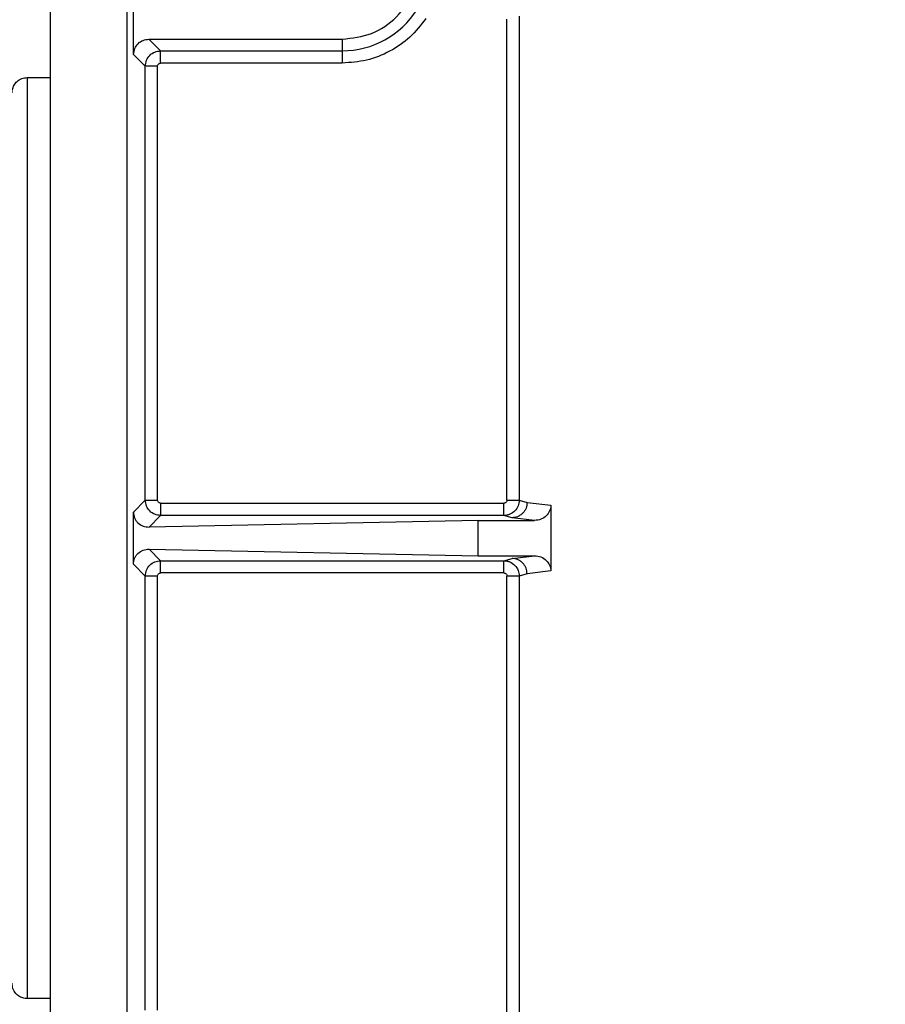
# Model space of a CAD drawing. Header units: inches. Extents: x 170 to 312, y 215 to 248.
# Tile 115 of 256: x 206.606 to 206.744, y 224.417 to 224.575. Entities that reach past the tile are written whole.
import ezdxf

# ---------------------------------------------------------------- set-up
doc = ezdxf.new("R2010")
doc.units = ezdxf.units.IN
doc.header["$LTSCALE"] = 0.25
doc.header["$MEASUREMENT"] = 0
doc.layers.add('ANNOTATIONS', color=1, linetype='Continuous')
doc.layers.add('STANDARD MOTOR RH', color=7, linetype='Continuous')
doc.styles.add('ARIAL', font='arial.ttf', dxfattribs={"height": 0.09375})
doc.dimstyles.new('STANDARD$0', dxfattribs={"dimtxt": 0.09375, "dimasz": 0.09375, "dimexe": 0.03125, "dimexo": 0.046875, "dimgap": 0.09, "dimtad": 0, "dimtih": 1, "dimtoh": 1, "dimdec": 4, "dimzin": 0, "dimdsep": 46, "dimtxsty": 'ARIAL', "dimcen": 0.09, "dimadec": 0, "dimazin": 0, "dimtfac": 1, "dimtdec": 4, "dimtofl": 0, "dimtmove": 0, "dimatfit": 1, "dimfxl": 1, "dimtolj": 1, "dimtzin": 0, "dimarcsym": 0})

# ---------------------------------------------------------------- blocks, each defined once
blk = doc.blocks.new('*D180')
at = {"layer": 'ANNOTATIONS', "color": 0, "lineweight": -2, "transparency": 16777216}
for p, q in [((205.9633579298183, 223.5853893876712), (205.9633579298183, 225.1525490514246)), ((207.0569764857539, 224.5784115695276), (207.0569764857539, 225.1525490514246)), ((206.0571079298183, 225.1212990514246), (206.2250572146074, 225.1212990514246)), ((206.9632264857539, 225.1212990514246), (206.7952772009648, 225.1212990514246))]:
    blk.add_line(p, q, dxfattribs=at)
at = {"layer": 'ANNOTATIONS', "color": 0, "transparency": 16777216}
for points in [[(206.0571079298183, 225.1369240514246), (206.0571079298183, 225.1056740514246), (205.9633579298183, 225.1212990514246)], [(206.9632264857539, 225.1369240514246), (206.9632264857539, 225.1056740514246), (207.0569764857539, 225.1212990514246)]]:
    blk.add_solid(points, dxfattribs=at)
at = {"layer": 'defpoints', "color": 0, "transparency": 16777216}
for p in [(205.9633579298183, 225.1212990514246), (207.0569764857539, 224.5315365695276), (205.9633579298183, 223.5385143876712)]:
    blk.add_point(p, dxfattribs=at)
at = {"layer": 'ANNOTATIONS', "color": 0, "transparency": 16777216, "insert": (206.5101672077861, 225.1212990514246), "char_height": 0.09375, "attachment_point": 5, "style": 'ARIAL'}
blk.add_mtext('\\A1;17 3/8"', dxfattribs=at)
blk = doc.blocks.new('*D165')
at = {"layer": 'ANNOTATIONS', "color": 0, "lineweight": -2, "transparency": 16777216}
for p, q in [((205.9633591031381, 223.5853893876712), (205.9633591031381, 225.5862628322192)), ((207.1867319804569, 225.0116590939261), (207.1867319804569, 225.5862628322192)), ((206.0571091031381, 225.5550128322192), (206.3939494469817, 225.5550128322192)), ((207.0929819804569, 225.5550128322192), (206.7561416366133, 225.5550128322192))]:
    blk.add_line(p, q, dxfattribs=at)
at = {"layer": 'ANNOTATIONS', "color": 0, "transparency": 16777216}
for points in [[(206.0571091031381, 225.5706378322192), (206.0571091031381, 225.5393878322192), (205.9633591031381, 225.5550128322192)], [(207.0929819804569, 225.5706378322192), (207.0929819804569, 225.5393878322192), (207.1867319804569, 225.5550128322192)]]:
    blk.add_solid(points, dxfattribs=at)
at = {"layer": 'defpoints', "color": 0, "transparency": 16777216}
for p in [(207.1867319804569, 225.5550128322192), (207.1867319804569, 224.9647840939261), (205.9633591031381, 223.5385143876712)]:
    blk.add_point(p, dxfattribs=at)
at = {"layer": 'ANNOTATIONS', "color": 0, "transparency": 16777216, "insert": (206.5750455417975, 225.5550128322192), "char_height": 0.09375, "attachment_point": 5, "style": 'ARIAL'}
blk.add_mtext('\\A1;20"', dxfattribs=at)

msp = doc.modelspace()

# ---------------------------------------------------------------- linework, layer by layer
at = {"layer": 'STANDARD MOTOR RH'}
for p, q in [((206.610510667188, 224.1889823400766), (206.610510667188, 224.7007932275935)), ((206.6238450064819, 224.5691508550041), (206.6238450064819, 224.5777618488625)), ((206.6228138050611, 224.4061462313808), (206.6228138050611, 224.577132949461)), ((206.6836649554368, 224.4977232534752), (206.6836590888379, 224.5747945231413)), ((206.685631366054, 224.575321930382), (206.685631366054, 224.4977232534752)), ((206.6281711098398, 224.5697427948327), (206.6263041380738, 224.571610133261)), ((206.6263041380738, 224.571610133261), (206.6572626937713, 224.571610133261)), ((206.6572626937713, 224.571610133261), (206.6572626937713, 224.5677757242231)), ((206.6281711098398, 224.5697427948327), (206.6572626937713, 224.5697427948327)), ((206.6257120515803, 224.5672841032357), (206.6238450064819, 224.5691508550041)), ((206.6257120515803, 224.4977232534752), (206.6257120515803, 224.5672841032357)), ((206.6276792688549, 224.5672841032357), (206.6257120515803, 224.5672841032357)), ((206.6276792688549, 224.4977232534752), (206.6276792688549, 224.5672841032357)), ((206.6572626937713, 224.5677757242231), (206.6281711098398, 224.5677757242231)), ((206.6068196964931, 224.5654584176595), (206.610510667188, 224.5654584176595)), ((206.6068196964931, 224.4178207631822), (206.6068196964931, 224.5654584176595)), ((206.6238052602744, 224.4958166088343), (206.6257120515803, 224.4977232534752)), ((206.6257120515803, 224.4977232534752), (206.6276792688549, 224.4977232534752)), ((206.6281711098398, 224.4972316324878), (206.6281711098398, 224.4952639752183)), ((206.6281711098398, 224.4972316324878), (206.6831730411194, 224.4972316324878)), ((206.6831730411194, 224.4952639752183), (206.6831730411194, 224.4972316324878)), ((206.6836649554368, 224.4977232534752), (206.685631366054, 224.4977232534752)), ((206.685631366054, 224.4977232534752), (206.6868879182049, 224.4973530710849)), ((206.6868879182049, 224.4973530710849), (206.6906865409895, 224.4969007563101)), ((206.6906865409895, 224.4969007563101), (206.6906865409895, 224.4863784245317)), ((206.6238052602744, 224.4874625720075), (206.6238052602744, 224.4958166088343)), ((206.6263149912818, 224.4934077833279), (206.6281711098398, 224.4952639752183)), ((206.6831730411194, 224.4952639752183), (206.6281711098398, 224.4952639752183)), ((206.6844756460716, 224.4948937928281), (206.6831730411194, 224.4952639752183)), ((206.6790529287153, 224.4944713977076), (206.6263149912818, 224.4934077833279)), ((206.6790529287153, 224.4888077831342), (206.6790529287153, 224.4944713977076)), ((206.6790529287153, 224.4944713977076), (206.6880662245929, 224.4944713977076)), ((206.6880662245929, 224.4944713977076), (206.6844756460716, 224.4948937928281)), ((206.6263149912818, 224.4898713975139), (206.6790529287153, 224.4888077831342)), ((206.6281711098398, 224.4880152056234), (206.6263149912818, 224.4898713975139)), ((206.6257120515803, 224.4855559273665), (206.6238052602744, 224.4874625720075)), ((206.6281711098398, 224.4880152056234), (206.6831730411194, 224.4880152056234)), ((206.6790529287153, 224.4888077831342), (206.6880662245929, 224.4888077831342)), ((206.6831730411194, 224.4880152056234), (206.6844756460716, 224.4883853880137)), ((206.6831730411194, 224.486047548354), (206.6831730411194, 224.4880152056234)), ((206.6844756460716, 224.4883853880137), (206.6880662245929, 224.4888077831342)), ((206.6831730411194, 224.486047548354), (206.6281711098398, 224.486047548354)), ((206.6868879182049, 224.4859261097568), (206.685631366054, 224.4855559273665)), ((206.6906865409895, 224.4863784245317), (206.6868879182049, 224.4859261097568)), ((206.6257120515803, 224.4159950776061), (206.6257120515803, 224.4855559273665)), ((206.6276792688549, 224.4855559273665), (206.6257120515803, 224.4855559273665)), ((206.6276792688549, 224.4159950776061), (206.6276792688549, 224.4855559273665)), ((206.6836590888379, 224.4084846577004), (206.6836649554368, 224.4855559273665)), ((206.685631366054, 224.4855559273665), (206.6836649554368, 224.4855559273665)), ((206.685631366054, 224.4855559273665), (206.685631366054, 224.4079572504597)), ((206.610510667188, 224.4178207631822), (206.6068196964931, 224.4178207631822))]:
    msp.add_line(p, q, dxfattribs=at)
msp.add_arc((206.657262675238, 224.583913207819), 0.0141701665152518, 269.9999999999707, 327.8344107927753, dxfattribs=at)
for points, knots in [([(206.6572626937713, 224.571610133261), (206.6588748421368, 224.5717949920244), (206.6620991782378, 224.5721647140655), (206.6661660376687, 224.5750097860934), (206.6690109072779, 224.5790766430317), (206.669380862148, 224.5823009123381), (206.6695658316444, 224.5839129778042)], [0, 0, 0, 0, 0.2499976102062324, 0.5000013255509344, 0.7500113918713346, 1, 1, 1, 1]), ([(206.6706760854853, 224.5749411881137), (206.6698643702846, 224.5738956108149), (206.6682409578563, 224.5718044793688), (206.6649333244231, 224.5695539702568), (206.6612236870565, 224.5680562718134), (206.6585830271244, 224.5678692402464), (206.6572626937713, 224.5677757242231)], [0, 0, 0, 0, 0.2500039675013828, 0.5000023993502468, 0.7500005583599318, 1, 1, 1, 1]), ([(206.6238450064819, 224.5691508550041), (206.6238818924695, 224.5694732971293), (206.6239556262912, 224.5701178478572), (206.6245246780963, 224.5709304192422), (206.6253371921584, 224.5714994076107), (206.62598180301, 224.5715732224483), (206.6263041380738, 224.571610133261)], [0, 0, 0, 0, 0.2501136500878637, 0.4999685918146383, 0.7499613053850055, 1, 1, 1, 1]), ([(206.6257120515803, 224.5672841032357), (206.6257493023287, 224.5676058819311), (206.6258238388, 224.5682497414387), (206.6263920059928, 224.5690624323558), (206.6272047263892, 224.5696313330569), (206.6278489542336, 224.5697056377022), (206.6281711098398, 224.5697427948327)], [0, 0, 0, 0, 0.2498263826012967, 0.4998873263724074, 0.7499113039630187, 1, 1, 1, 1]), ([(206.6281711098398, 224.5677757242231), (206.6281711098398, 224.5680279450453), (206.6281711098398, 224.5685324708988), (206.6281711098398, 224.569173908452), (206.6281711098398, 224.5696312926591), (206.6281711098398, 224.5697056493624), (206.6281711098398, 224.5697427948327)], [0, 0, 0, 0, 0.2500259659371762, 0.5001354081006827, 0.7502887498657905, 1, 1, 1, 1]), ([(206.6276792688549, 224.5672841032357), (206.6276863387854, 224.5673488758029), (206.6277004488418, 224.5674781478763), (206.6278153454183, 224.5676391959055), (206.6279763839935, 224.5677551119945), (206.6281057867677, 224.5677688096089), (206.6281711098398, 224.5677757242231)], [0, 0, 0, 0, 0.2505282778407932, 0.5000004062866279, 0.7475980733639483, 1, 1, 1, 1]), ([(206.6043590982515, 224.5629979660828), (206.6043791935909, 224.5632356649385), (206.6044209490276, 224.5637295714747), (206.6047656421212, 224.564422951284), (206.605337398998, 224.5650210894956), (206.6061087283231, 224.5654210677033), (206.6066898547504, 224.5654435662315), (206.6069673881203, 224.5654543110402)], [0, 0, 0, 0, 0.1779532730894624, 0.3697631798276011, 0.5671463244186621, 0.7932784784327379, 1, 1, 1, 1]), ([(206.6281711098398, 224.4952639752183), (206.6278491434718, 224.495301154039), (206.6272051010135, 224.4953755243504), (206.6263928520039, 224.4959444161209), (206.6258235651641, 224.4967567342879), (206.6257492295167, 224.49740102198), (206.6257120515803, 224.4977232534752)], [0, 0, 0, 0, 0.2499153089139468, 0.4999157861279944, 0.749889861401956, 1, 1, 1, 1]), ([(206.6281711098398, 224.4972316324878), (206.6281062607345, 224.4972386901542), (206.6279770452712, 224.4972527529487), (206.6278158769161, 224.4973676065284), (206.6276999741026, 224.4975285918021), (206.6276862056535, 224.4976580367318), (206.6276792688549, 224.4977232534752)], [0, 0, 0, 0, 0.2508129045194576, 0.4997587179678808, 0.7479692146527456, 0.9999999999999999, 0.9999999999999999, 0.9999999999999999, 0.9999999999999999]), ([(206.685631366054, 224.4977232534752), (206.6855961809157, 224.4974112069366), (206.6855251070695, 224.4967808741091), (206.6849743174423, 224.4959627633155), (206.6842977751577, 224.4954981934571), (206.6836704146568, 224.4952938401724), (206.6833393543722, 224.4952739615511), (206.6831730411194, 224.4952639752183)], [0, 0, 0, 0, 0.242402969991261, 0.4896530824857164, 0.741751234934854, 0.8702647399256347, 1, 1, 1, 1]), ([(206.6836649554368, 224.4977232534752), (206.6836578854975, 224.4976584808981), (206.6836437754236, 224.497529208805), (206.6835288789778, 224.4973681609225), (206.6833678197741, 224.4972522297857), (206.6832383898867, 224.4972385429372), (206.6831730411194, 224.4972316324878)], [0, 0, 0, 0, 0.2505048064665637, 0.4999535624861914, 0.7475280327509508, 0.9999999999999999, 0.9999999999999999, 0.9999999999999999, 0.9999999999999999]), ([(206.6868879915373, 224.4973530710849), (206.6868539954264, 224.49704518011), (206.6868017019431, 224.4965715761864), (206.6864998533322, 224.4960011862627), (206.6861887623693, 224.4956080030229), (206.6858033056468, 224.4952901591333), (206.685243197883, 224.4949820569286), (206.6847781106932, 224.4949285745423), (206.6844756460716, 224.4948937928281)], [0, 0, 0, 0, 0.2393548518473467, 0.36818031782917, 0.4997576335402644, 0.6313412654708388, 0.7602466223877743, 0.9999999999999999, 0.9999999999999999, 0.9999999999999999, 0.9999999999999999]), ([(206.6906865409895, 224.4969007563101), (206.6906774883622, 224.4967461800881), (206.6906593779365, 224.4964369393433), (206.6904629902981, 224.4958347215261), (206.689987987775, 224.4951572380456), (206.6891138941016, 224.494584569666), (206.6884206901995, 224.4945096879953), (206.6880662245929, 224.4944713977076)], [0, 0, 0, 0, 0.1172287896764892, 0.2345245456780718, 0.4764513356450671, 0.7322865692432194, 1, 1, 1, 1]), ([(206.6238052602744, 224.4958166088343), (206.6238142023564, 224.4956593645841), (206.6238322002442, 224.4953428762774), (206.6239796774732, 224.4948820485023), (206.6242111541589, 224.4944510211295), (206.6246427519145, 224.4939501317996), (206.6253512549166, 224.4934924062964), (206.6259889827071, 224.4934364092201), (206.6263149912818, 224.4934077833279)], [0, 0, 0, 0, 0.1126625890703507, 0.2267580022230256, 0.3487671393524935, 0.4744012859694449, 0.7313121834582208, 1, 1, 1, 1]), ([(206.6238052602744, 224.4874625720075), (206.6238139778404, 224.4876181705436), (206.6238316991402, 224.4879344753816), (206.6239773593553, 224.4883940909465), (206.6242106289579, 224.4888257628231), (206.6246408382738, 224.4893285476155), (206.6253513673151, 224.4897866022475), (206.6259890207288, 224.4898427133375), (206.6263149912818, 224.4898713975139)], [0, 0, 0, 0, 0.1115427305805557, 0.2267470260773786, 0.3472702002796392, 0.4743626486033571, 0.7312924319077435, 1, 1, 1, 1]), ([(206.6257120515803, 224.4855559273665), (206.6257492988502, 224.4858779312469), (206.6258238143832, 224.4865221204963), (206.6263926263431, 224.4873346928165), (206.6272050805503, 224.4879036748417), (206.6278491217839, 224.4879780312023), (206.6281711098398, 224.4880152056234)], [0, 0, 0, 0, 0.2499652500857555, 0.500071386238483, 0.7500609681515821, 1, 1, 1, 1]), ([(206.6281711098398, 224.486047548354), (206.6281711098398, 224.4862997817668), (206.6281711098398, 224.4868043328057), (206.6281711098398, 224.4874456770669), (206.6281711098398, 224.4879038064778), (206.6281711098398, 224.4879781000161), (206.6281711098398, 224.4880152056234)], [0, 0, 0, 0, 0.2499979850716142, 0.5000794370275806, 0.7503166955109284, 1, 1, 1, 1]), ([(206.6831730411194, 224.4880152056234), (206.6833394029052, 224.4880052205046), (206.6836705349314, 224.4879853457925), (206.6842979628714, 224.4877810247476), (206.6849744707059, 224.4873164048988), (206.6855251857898, 224.4864982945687), (206.6855962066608, 224.4858679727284), (206.685631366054, 224.4855559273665)], [0, 0, 0, 0, 0.1297697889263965, 0.258298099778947, 0.5103738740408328, 0.7576070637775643, 1, 1, 1, 1]), ([(206.6868879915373, 224.4859261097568), (206.6868539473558, 224.4862344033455), (206.6868016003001, 224.4867084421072), (206.6864995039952, 224.4872791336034), (206.6861878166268, 224.4876717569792), (206.6858025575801, 224.4879895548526), (206.6852427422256, 224.4882977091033), (206.6847778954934, 224.4883508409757), (206.6844756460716, 224.4883853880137)], [0, 0, 0, 0, 0.2396593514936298, 0.3685053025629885, 0.499993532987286, 0.6315860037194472, 0.7604524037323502, 1, 1, 1, 1]), ([(206.6880662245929, 224.4888077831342), (206.6884206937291, 224.4887694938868), (206.6891139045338, 224.4886946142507), (206.6899879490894, 224.4881219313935), (206.6904632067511, 224.4874443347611), (206.6906592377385, 224.4868420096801), (206.6906774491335, 224.4865327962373), (206.6906865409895, 224.4863784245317)], [0, 0, 0, 0, 0.2677150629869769, 0.5235518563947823, 0.7654801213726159, 0.8829183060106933, 1, 1, 1, 1]), ([(206.6276792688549, 224.4855559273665), (206.6276863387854, 224.4856206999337), (206.6277004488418, 224.4857499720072), (206.6278153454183, 224.4859110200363), (206.6279763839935, 224.4860269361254), (206.6281057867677, 224.4860406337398), (206.6281711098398, 224.486047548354)], [0, 0, 0, 0, 0.2505282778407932, 0.5000004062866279, 0.7475980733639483, 1, 1, 1, 1]), ([(206.6831730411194, 224.486047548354), (206.683237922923, 224.4860404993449), (206.6833671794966, 224.4860264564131), (206.6835281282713, 224.4859116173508), (206.6836445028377, 224.4857509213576), (206.6836580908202, 224.4856213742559), (206.6836649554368, 224.4855559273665)], [0, 0, 0, 0, 0.2508534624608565, 0.4997465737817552, 0.7472731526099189, 1, 1, 1, 1]), ([(206.6069673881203, 224.4178248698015), (206.606734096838, 224.4178301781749), (206.6062470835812, 224.4178412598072), (206.605540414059, 224.4181337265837), (206.6049042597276, 224.4186616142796), (206.6044468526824, 224.419411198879), (206.6043875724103, 224.4199989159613), (206.6043590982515, 224.4202812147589)], [0, 0, 0, 0, 0.1741398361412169, 0.363530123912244, 0.5605395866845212, 0.7889134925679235, 1, 1, 1, 1])]:
    msp.add_open_spline(points, degree=3, knots=knots, dxfattribs=at)

# ---------------------------------------------------------------- dimensions: what is measured, and where the dimension line sits
at = {"layer": 'ANNOTATIONS'}
dim = msp.add_linear_dim(base=(207.1867319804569, 225.5550128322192), p1=(205.9633591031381, 223.5385143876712), p2=(207.1867319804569, 224.9647840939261), angle=180, text='20"', dimstyle='STANDARD$0', dxfattribs=at)
dim.commit()
dim.dimension.update_dxf_attribs({"geometry": '*D165', "text_midpoint": (206.5750455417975, 225.5550128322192), "dimtype": 160})
dim = msp.add_linear_dim(base=(205.9633579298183, 225.1212990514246), p1=(207.0569764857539, 224.5315365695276), p2=(205.9633579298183, 223.5385143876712), text='17 3/8"', dimstyle='STANDARD$0', dxfattribs=at)
dim.commit()
dim.dimension.update_dxf_attribs({"geometry": '*D180', "text_midpoint": (206.5101672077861, 225.1212990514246), "dimtype": 160})

doc.saveas('drawing.dxf')
